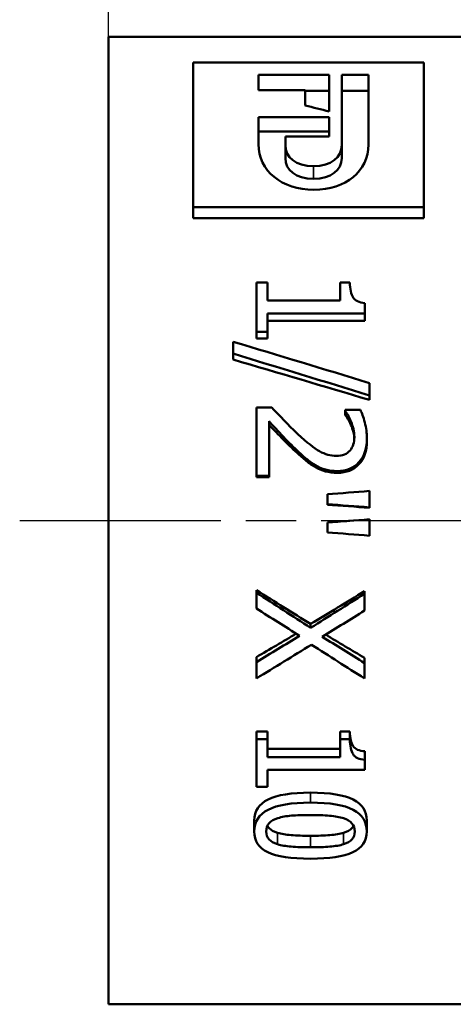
# Model space of a CAD drawing. Header units: millimetres. Extents: x -134 to 549, y -69 to 356.
# Tile 10 of 16: x 52 to 64, y 197 to 225. Entities that reach past the tile are written whole.
import ezdxf

# ---------------------------------------------------------------- set-up
doc = ezdxf.new("R2010")
doc.units = ezdxf.units.MM
doc.linetypes.add('CHAIN', pattern=[0.7087, 0.4724, -0.0591, 0.1181, -0.0591])
for name, color, linetype, lineweight in [('Видимые тонкие (ГОСТ)', 7, 'Continuous', 35), ('Видимый контур (ГОСТ)', 7, 'Continuous', 50), ('Осевая линия (ГОСТ)', 7, 'Continuous', 25), ('Размер (ГОСТ)', 7, 'Continuous', 25)]:
    doc.layers.add(name, color=color, linetype=linetype, lineweight=lineweight)
doc.styles.add('Обычный текст (ГОСТ)', font='GOST Common Italic.ttf')
doc.dimstyles.new('Обычный (ГОСТ)', dxfattribs={"dimtxt": 3.5, "dimasz": 3.5, "dimexe": 1, "dimexo": 0, "dimgap": 0.5, "dimtad": 1, "dimrnd": 1e-08, "dimtxsty": 'Обычный текст (ГОСТ)', "dimblk": 'Filled-1', "dimcen": 0.09, "dimdle": 15, "dimclrd": 256, "dimclre": 256, "dimclrt": 256, "dimazin": 2, "dimtfac": 0.714286, "dimtdec": 3, "dimtmove": 0, "dimatfit": 3, "dimfxl": 1, "dimtolj": 1, "dimlwd": 25, "dimlwe": 25, "dimarcsym": 0})

# ---------------------------------------------------------------- blocks, each defined once
blk = doc.blocks.new('Filled-1')
at = {"color": 0}
for p, q in [((0, 0), (-1, 0.1429)), ((-1, 0.1429), (-1, -0.1429)), ((-1, 0), (0, 0)), ((-1, -0.1429), (0, 0))]:
    blk.add_line(p, q, dxfattribs=at)
at = {"color": 0, "flags": 128}
blk.add_lwpolyline([(-1, -0.1429), (0, 0), (-1, 0.1429), (-1, -0.1429)], dxfattribs=at)
at = {"color": 0}
blk.add_solid([(-1, -0.1429), (0, 0), (-1, 0.1429), (-1, -0.1429)], dxfattribs=at)
blk = doc.blocks.new('*D10')
at = {"layer": 'Defpoints', "color": 0, "linetype": 'Continuous', "transparency": 16777216}
for p in [(74.263, 241.354), (54.263, 224.548), (74.263, 217.81)]:
    blk.add_point(p, dxfattribs=at)
at = {"layer": 'Размер (ГОСТ)', "linetype": 'Continuous', "lineweight": 25, "transparency": 16777216}
for p, q in [((54.263, 224.548), (54.263, 242.354)), ((74.263, 217.81), (74.263, 242.354)), ((57.763, 241.354), (70.763, 241.354))]:
    blk.add_line(p, q, dxfattribs=at)
at = {"layer": 'Размер (ГОСТ)', "linetype": 'Continuous', "lineweight": 25, "transparency": 16777216, "xscale": 3.5, "yscale": 3.5, "zscale": 3.5, "rotation": 180}
blk.add_blockref('Filled-1', (54.263, 241.354), dxfattribs=at)
at = {"layer": 'Размер (ГОСТ)', "linetype": 'Continuous', "lineweight": 25, "transparency": 16777216, "xscale": 3.5, "yscale": 3.5, "zscale": 3.5}
blk.add_blockref('Filled-1', (74.263, 241.354), dxfattribs=at)
at = {"layer": 'Размер (ГОСТ)', "linetype": 'Continuous', "lineweight": 25, "transparency": 16777216, "insert": (61.814, 245.354), "char_height": 3.5, "attachment_point": 1, "style": 'Обычный текст (ГОСТ)'}
blk.add_mtext('\\A1;20', dxfattribs=at)

msp = doc.modelspace()

# ---------------------------------------------------------------- linework, layer by layer
at = {"layer": 'Видимые тонкие (ГОСТ)'}
for p, q in [((60.047, 220.5412), (60.047, 220.8944)), ((60.7122, 212.2443), (60.7122, 212.2936)), ((59.9589, 203.2207), (59.9589, 202.9394)), ((59.0326, 202.0862), (59.0326, 201.7634)), ((59.9613, 202.0035), (59.9613, 201.6777)), ((60.8925, 202.0881), (60.8925, 201.7654))]:
    msp.add_line(p, q, dxfattribs=at)
at = {"layer": 'Видимый контур (ГОСТ)'}
for p, q in [((54.263, 197.2479), (54.263, 224.5479)), ((54.263, 224.5479), (64.263, 224.5479)), ((56.6524, 223.8226), (63.1524, 223.8226)), ((56.6524, 223.8226), (56.6524, 219.7445)), ((63.1524, 219.7445), (63.1524, 223.8226)), ((58.4908, 223.4702), (60.4882, 223.4702)), ((58.4908, 223.4702), (58.4908, 223.0403)), ((60.4882, 222.4408), (60.4882, 223.4702)), ((60.8408, 223.4702), (60.8408, 221.4973)), ((60.8408, 223.4702), (61.5947, 223.4702)), ((61.5947, 221.5061), (61.5947, 223.4702)), ((59.8136, 223.0403), (58.4908, 223.0403)), ((59.8136, 223.0403), (59.8136, 222.6099)), ((60.4882, 223.0259), (59.8136, 223.0259)), ((61.5947, 223.0259), (60.8408, 223.0259)), ((58.4908, 222.2796), (60.4882, 222.2796)), ((58.4908, 222.2796), (58.4908, 221.5184)), ((60.4882, 221.7324), (60.4882, 222.2796)), ((60.4882, 221.8774), (58.4908, 221.8774)), ((59.2534, 221.4973), (59.2534, 221.7324)), ((60.4882, 221.7324), (59.2534, 221.7324)), ((59.2534, 221.1228), (59.2534, 221.4973)), ((60.8408, 221.1228), (60.8408, 221.4973)), ((63.1524, 219.7445), (56.6524, 219.7445)), ((56.6524, 219.4319), (56.6524, 219.7445)), ((63.1524, 219.4319), (63.1524, 219.7445)), ((63.1524, 219.4319), (56.6524, 219.4319)), ((58.4373, 217.6162), (58.7485, 217.6162)), ((58.4373, 217.6162), (58.4373, 216.2224)), ((58.7485, 217.106), (58.7485, 217.6162)), ((60.7913, 217.6162), (61.0704, 217.6162)), ((60.7913, 217.6162), (60.7913, 217.106)), ((58.7485, 217.106), (60.7913, 217.106)), ((61.4952, 216.7377), (61.4952, 217.0346)), ((58.7485, 216.2224), (58.7485, 216.7377)), ((61.4952, 216.7377), (58.7485, 216.7377)), ((61.4952, 216.5313), (61.4952, 216.7377)), ((61.4952, 216.5313), (58.7485, 216.5313)), ((58.7485, 216.2224), (58.4373, 216.2224)), ((58.4373, 216.0343), (58.4373, 216.2224)), ((58.7485, 216.0343), (58.7485, 216.2224)), ((57.7754, 215.9437), (57.7754, 215.6072)), ((58.7485, 216.0343), (58.4373, 216.0343)), ((57.7754, 215.4408), (57.7754, 215.6072)), ((61.6212, 214.4245), (61.6212, 214.7754)), ((61.6212, 214.2999), (61.6212, 214.4245)), ((58.4373, 214.0863), (58.8696, 214.0863)), ((58.4373, 214.0863), (58.4373, 212.1636)), ((60.932, 214.0214), (61.3668, 214.0214)), ((60.932, 214.0214), (60.932, 213.9989)), ((60.932, 213.8893), (60.932, 213.9989)), ((58.7905, 212.1636), (58.7905, 213.6984)), ((61.1, 213.5994), (61.1, 213.6984)), ((61.5495, 213.1452), (61.5495, 213.2275)), ((59.5809, 212.8059), (59.5809, 212.8758)), ((60.1021, 212.4015), (60.1021, 212.4566)), ((58.7905, 212.1636), (58.4373, 212.1636)), ((58.4373, 212.1189), (58.4373, 212.1636)), ((58.7905, 212.1189), (58.4373, 212.1189)), ((58.7905, 212.1189), (58.7905, 212.1636)), ((61.6212, 211.2691), (61.6212, 211.7321)), ((60.4356, 211.6401), (60.4356, 211.3613)), ((60.4356, 211.3449), (60.4356, 211.3613)), ((61.6212, 211.256), (61.6212, 211.2691)), ((61.6212, 210.4704), (61.6212, 210.9337)), ((60.4356, 210.8435), (60.4356, 210.8416)), ((60.4356, 210.8416), (60.4356, 210.5625)), ((58.4373, 208.9337), (58.4373, 208.8617)), ((58.4373, 208.8617), (58.4373, 208.4143)), ((61.4853, 208.9043), (61.4853, 208.8313)), ((61.4853, 208.3564), (61.4853, 208.8313)), ((59.9638, 207.9788), (59.9638, 207.8719)), ((58.4373, 207.0458), (58.4373, 206.9047)), ((61.4853, 207.0198), (61.4853, 206.8777)), ((58.4373, 206.9047), (58.4373, 206.4453)), ((61.4853, 206.4453), (61.4853, 206.8777)), ((58.4373, 204.9469), (58.7485, 204.9469)), ((58.4373, 204.9469), (58.4373, 204.7289)), ((58.7485, 204.9469), (58.7485, 204.7289)), ((60.7913, 204.9469), (61.0704, 204.9469)), ((60.7913, 204.9469), (60.7913, 204.7289)), ((61.0704, 204.9469), (61.0704, 204.7289)), ((58.4373, 204.7289), (58.7485, 204.7289)), ((58.4373, 204.7289), (58.4373, 203.381)), ((58.7485, 204.2179), (58.7485, 204.7289)), ((60.7913, 204.7289), (61.0704, 204.7289)), ((60.7913, 204.7289), (60.7913, 204.2179)), ((58.7485, 204.454), (60.7913, 204.454)), ((58.7485, 204.2179), (60.7913, 204.2179)), ((61.4952, 204.3866), (61.4952, 204.1481)), ((61.4952, 203.8618), (61.4952, 204.1481)), ((58.7485, 203.381), (58.7485, 203.8618)), ((61.4952, 203.8618), (58.7485, 203.8618)), ((58.7485, 203.381), (58.4373, 203.381)), ((58.3731, 202.4342), (58.3731, 202.1242)), ((61.5471, 202.4342), (61.5471, 202.1242)), ((54.263, 197.2479), (64.263, 197.2479))]:
    msp.add_line(p, q, dxfattribs=at)
for points in [[(60.4882, 222.4408), (60.2633, 222.498), (60.0385, 222.5544), (59.8136, 222.6099)], [(60.052, 220.2327), (59.1563, 220.2327), (58.4908, 220.7598), (58.4908, 221.5184)], [(59.2534, 221.4973), (59.2534, 221.1471), (59.5382, 220.8944), (60.047, 220.8944)], [(60.047, 220.8944), (60.5441, 220.8944), (60.8408, 221.1471), (60.8408, 221.4973)], [(61.5947, 221.5061), (61.5947, 220.7523), (60.9562, 220.2327), (60.052, 220.2327)], [(60.047, 220.5412), (59.5382, 220.5412), (59.2534, 220.7849), (59.2534, 221.1228)], [(60.8408, 221.1228), (60.8408, 220.7849), (60.5441, 220.5412), (60.047, 220.5412)], [(57.7754, 215.9437), (59.0573, 215.5602), (60.3392, 215.1703), (61.6212, 214.7754)], [(61.6212, 214.4245), (60.3392, 214.8238), (59.0573, 215.2185), (57.7754, 215.6072)], [(61.6212, 214.2999), (60.3392, 214.685), (59.0573, 215.0658), (57.7754, 215.4408)], [(60.4356, 211.6401), (60.8308, 211.6708), (61.226, 211.7015), (61.6212, 211.7321)], [(61.6212, 211.2691), (61.226, 211.2998), (60.8308, 211.3305), (60.4356, 211.3613)], [(61.6212, 211.256), (61.226, 211.2856), (60.8308, 211.3153), (60.4356, 211.3449)], [(60.4356, 210.8416), (60.8308, 210.8723), (61.226, 210.903), (61.6212, 210.9337)], [(60.4356, 210.8435), (60.6771, 210.8617), (60.9186, 210.8798), (61.1601, 210.8979)], [(61.6212, 210.4704), (61.226, 210.5011), (60.8308, 210.5318), (60.4356, 210.5625)], [(58.4373, 208.9337), (58.9462, 208.6135), (59.455, 208.2949), (59.9638, 207.9788)], [(58.4373, 208.8617), (58.9462, 208.5298), (59.455, 208.1996), (59.9638, 207.8719)], [(59.9638, 207.9788), (60.471, 208.2853), (60.9782, 208.594), (61.4853, 208.9043)], [(59.9638, 207.8719), (60.471, 208.1896), (60.9782, 208.5096), (61.4853, 208.8313)], [(59.6526, 207.6472), (59.2475, 207.9014), (58.8424, 208.1572), (58.4373, 208.4143)], [(61.4853, 208.3564), (61.0877, 208.1095), (60.69, 207.8639), (60.2923, 207.6198)], [(58.4373, 207.0458), (58.8111, 207.2645), (59.1848, 207.4847), (59.5585, 207.7063)], [(58.4373, 206.9047), (58.8424, 207.1504), (59.2475, 207.398), (59.6526, 207.6472)], [(60.2923, 207.6198), (60.69, 207.3707), (61.0877, 207.1232), (61.4853, 206.8777)], [(60.3874, 207.6782), (60.7534, 207.4573), (61.1194, 207.2377), (61.4853, 207.0198)], [(59.9836, 207.3936), (59.4681, 207.0744), (58.9527, 206.7581), (58.4373, 206.4453)], [(61.4853, 206.4453), (60.9847, 206.7581), (60.4841, 207.0744), (59.9836, 207.3936)]]:
    msp.add_open_spline(points, degree=3, dxfattribs=at)
for points, knots in [([(61.0704, 217.6162), (61.0704, 217.4254), (61.1, 217.2828), (61.1593, 217.191), (61.2186, 217.0993), (61.3305, 217.0469), (61.4952, 217.0346)], [0, 0, 0, 0, 1, 1, 1, 2, 2, 2, 2]), ([(58.8696, 214.0863), (58.9964, 213.9499), (59.1186, 213.8205), (59.2364, 213.6984), (59.3541, 213.5762), (59.4764, 213.4563), (59.6032, 213.3386)], [0, 0, 0, 0, 1, 1, 1, 2, 2, 2, 2]), ([(61.1, 213.6984), (61.077, 213.7569), (61.049, 213.8133), (61.016, 213.8676), (60.9831, 213.9218), (60.9551, 213.9656), (60.932, 213.9989)], [0, 0, 0, 0, 1, 1, 1, 2, 2, 2, 2]), ([(61.3668, 214.0214), (61.4079, 213.9364), (61.4487, 213.8177), (61.489, 213.6645), (61.5294, 213.5113), (61.5495, 213.3656), (61.5495, 213.2275)], [0, 0, 0, 0, 1, 1, 1, 2, 2, 2, 2]), ([(59.5809, 212.8758), (59.441, 213.0076), (59.2961, 213.154), (59.1462, 213.3146), (58.9964, 213.4752), (58.8778, 213.603), (58.7905, 213.6984)], [0, 0, 0, 0, 1, 1, 1, 2, 2, 2, 2]), ([(61.1, 213.5994), (61.077, 213.6559), (61.049, 213.7103), (61.016, 213.7626), (60.9831, 213.815), (60.9551, 213.8572), (60.932, 213.8893)], [0, 0, 0, 0, 1, 1, 1, 2, 2, 2, 2]), ([(61.1963, 213.2578), (61.1963, 213.3319), (61.1873, 213.4067), (61.1692, 213.4822), (61.1511, 213.5577), (61.128, 213.6298), (61.1, 213.6984)], [0, 0, 0, 0, 1, 1, 1, 2, 2, 2, 2]), ([(59.5809, 212.8059), (59.441, 212.9331), (59.2961, 213.0743), (59.1462, 213.2292), (58.9964, 213.3842), (58.8778, 213.5074), (58.7905, 213.5994)], [0, 0, 0, 0, 1, 1, 1, 2, 2, 2, 2]), ([(61.1953, 213.2162), (61.1925, 213.2739), (61.1838, 213.3322), (61.1692, 213.3909), (61.1511, 213.4637), (61.128, 213.5332), (61.1, 213.5994)], [0.1942832, 0.1942832, 0.1942832, 0.1942832, 1, 1, 1, 2, 2, 2, 2]), ([(59.6032, 213.3386), (59.8584, 213.1015), (60.0626, 212.9388), (60.2157, 212.8517), (60.3689, 212.7646), (60.527, 212.721), (60.69, 212.721)], [0, 0, 0, 0, 1, 1, 1, 2, 2, 2, 2]), ([(61.5495, 213.2275), (61.5495, 212.9362), (61.4742, 212.7071), (61.3235, 212.5418), (61.1729, 212.3765), (60.9691, 212.2936), (60.7122, 212.2936)], [0, 0, 0, 0, 1, 1, 1, 2, 2, 2, 2]), ([(61.5495, 213.1452), (61.5495, 212.8642), (61.4742, 212.6432), (61.3235, 212.4838), (61.1729, 212.3243), (60.9691, 212.2443), (60.7122, 212.2443)], [0, 0, 0, 0, 1, 1, 1, 2, 2, 2, 2]), ([(61.0728, 212.8758), (61.114, 212.9248), (61.1449, 212.9814), (61.1655, 213.0455), (61.186, 213.1096), (61.1963, 213.1804), (61.1963, 213.2578)], [0, 0, 0, 0, 1, 1, 1, 2, 2, 2, 2]), ([(60.1021, 212.4566), (60.0132, 212.5075), (59.9251, 212.5698), (59.8378, 212.6435), (59.7506, 212.7172), (59.6649, 212.7946), (59.5809, 212.8758)], [0, 0, 0, 0, 1, 1, 1, 2, 2, 2, 2]), ([(60.69, 212.721), (60.7756, 212.721), (60.8505, 212.7345), (60.9148, 212.7616), (60.979, 212.7887), (61.0317, 212.8268), (61.0728, 212.8758)], [0, 0, 0, 0, 1, 1, 1, 2, 2, 2, 2]), ([(60.1021, 212.4015), (60.0132, 212.4506), (59.9251, 212.5108), (59.8378, 212.5818), (59.7506, 212.6529), (59.6649, 212.7276), (59.5809, 212.8059)], [0, 0, 0, 0, 1, 1, 1, 2, 2, 2, 2]), ([(60.7122, 212.2936), (60.592, 212.2936), (60.4817, 212.3081), (60.3812, 212.337), (60.2808, 212.3658), (60.1877, 212.4057), (60.1021, 212.4566)], [0, 0, 0, 0, 1, 1, 1, 2, 2, 2, 2]), ([(60.7122, 212.2443), (60.592, 212.2443), (60.4817, 212.2583), (60.3812, 212.2861), (60.2808, 212.314), (60.1877, 212.3524), (60.1021, 212.4015)], [0, 0, 0, 0, 1, 1, 1, 2, 2, 2, 2]), ([(61.0704, 204.9469), (61.0704, 204.7587), (61.1, 204.6221), (61.1593, 204.5347), (61.2186, 204.4473), (61.3305, 204.3981), (61.4952, 204.3866)], [0, 0, 0, 0, 1, 1, 1, 2, 2, 2, 2]), ([(61.0704, 204.7289), (61.0704, 204.5338), (61.1, 204.3922), (61.1593, 204.3016), (61.2186, 204.211), (61.3305, 204.1601), (61.4952, 204.1481)], [0, 0, 0, 0, 1, 1, 1, 2, 2, 2, 2]), ([(58.3731, 202.4342), (58.3731, 202.6978), (58.5036, 202.8983), (58.7646, 203.0268), (59.0256, 203.1552), (59.4237, 203.2207), (59.9589, 203.2207)], [0, 0, 0, 0, 1, 1, 1, 2, 2, 2, 2]), ([(59.9589, 203.2207), (60.5088, 203.2207), (60.911, 203.1546), (61.1655, 203.0247), (61.4199, 202.8949), (61.5471, 202.6952), (61.5471, 202.4342)], [0, 0, 0, 0, 1, 1, 1, 2, 2, 2, 2]), ([(58.3731, 202.1242), (58.3731, 202.3974), (58.5036, 202.6053), (58.7646, 202.7384), (59.0256, 202.8716), (59.4237, 202.9394), (59.9589, 202.9394)], [0, 0, 0, 0, 1, 1, 1, 2, 2, 2, 2]), ([(59.9589, 202.9394), (60.5088, 202.9394), (60.911, 202.8709), (61.1655, 202.7364), (61.4199, 202.6018), (61.5471, 202.3947), (61.5471, 202.1242)], [0, 0, 0, 0, 1, 1, 1, 2, 2, 2, 2]), ([(59.04, 202.5007), (59.152, 202.5364), (59.2796, 202.5599), (59.4229, 202.5709), (59.5661, 202.582), (59.7448, 202.5875), (59.9589, 202.5875)], [-2, -2, -2, -2, -1, -1, -1, 0, 0, 0, 0]), ([(59.9589, 202.5875), (60.1581, 202.5875), (60.3368, 202.5813), (60.4949, 202.5688), (60.6529, 202.5564), (60.7838, 202.533), (60.8876, 202.4986)], [-2, -2, -2, -2, -1, -1, -1, 0, 0, 0, 0]), ([(58.7115, 202.1242), (58.7115, 202.2206), (58.7399, 202.2996), (58.7967, 202.3602), (58.8535, 202.4207), (58.9346, 202.4677), (59.04, 202.5007)], [-2, -2, -2, -2, -1, -1, -1, 0, 0, 0, 0]), ([(58.7448, 202.2843), (58.757, 202.2602), (58.7727, 202.2381), (58.7918, 202.218), (58.8453, 202.1614), (58.9256, 202.1176), (59.0326, 202.0862)], [0.6437623, 0.6437623, 0.6437623, 0.6437623, 1, 1, 1, 2, 2, 2, 2]), ([(60.8876, 202.4986), (60.9946, 202.4629), (61.0749, 202.4146), (61.1284, 202.354), (61.1819, 202.2935), (61.2087, 202.2166), (61.2087, 202.1242)], [-2, -2, -2, -2, -1, -1, -1, 0, 0, 0, 0]), ([(60.8925, 202.0881), (60.9963, 202.1195), (61.0749, 202.1627), (61.1284, 202.218), (61.1474, 202.2376), (61.1631, 202.2594), (61.1754, 202.2833)], [0, 0, 0, 0, 1, 1, 1, 1.355653, 1.355653, 1.355653, 1.355653]), ([(59.9613, 201.3557), (59.4146, 201.3557), (59.0133, 201.416), (58.7572, 201.5396), (58.5011, 201.6631), (58.3731, 201.855), (58.3731, 202.1242)], [0, 0, 0, 0, 1, 1, 1, 2, 2, 2, 2]), ([(59.0326, 201.7634), (58.9256, 201.796), (58.8453, 201.8414), (58.7918, 201.9), (58.7383, 201.9587), (58.7115, 202.0331), (58.7115, 202.1242)], [-2, -2, -2, -2, -1, -1, -1, 0, 0, 0, 0]), ([(59.0326, 202.0862), (59.133, 202.056), (59.2607, 202.0347), (59.4155, 202.0222), (59.5702, 202.0097), (59.7522, 202.0035), (59.9613, 202.0035)], [0, 0, 0, 0, 1, 1, 1, 2, 2, 2, 2]), ([(61.5471, 202.1242), (61.5471, 201.8523), (61.4153, 201.6599), (61.1519, 201.5376), (60.8884, 201.4154), (60.4916, 201.3557), (59.9613, 201.3557)], [0, 0, 0, 0, 1, 1, 1, 2, 2, 2, 2]), ([(59.9613, 202.0035), (60.1705, 202.0035), (60.352, 202.0097), (60.506, 202.0222), (60.6599, 202.0347), (60.7888, 202.0566), (60.8925, 202.0881)], [0, 0, 0, 0, 1, 1, 1, 2, 2, 2, 2]), ([(61.2087, 202.1242), (61.2087, 202.0318), (61.1819, 201.9573), (61.1284, 201.9), (61.0749, 201.8427), (60.9963, 201.798), (60.8925, 201.7654)], [-2, -2, -2, -2, -1, -1, -1, 0, 0, 0, 0]), ([(59.9613, 201.6777), (59.7522, 201.6777), (59.5702, 201.6841), (59.4155, 201.6971), (59.2607, 201.7101), (59.133, 201.7321), (59.0326, 201.7634)], [-2, -2, -2, -2, -1, -1, -1, 0, 0, 0, 0]), ([(60.8925, 201.7654), (60.7888, 201.7328), (60.6599, 201.7101), (60.506, 201.6971), (60.352, 201.6841), (60.1705, 201.6777), (59.9613, 201.6777)], [-2, -2, -2, -2, -1, -1, -1, 0, 0, 0, 0])]:
    msp.add_open_spline(points, degree=3, knots=knots, dxfattribs=at)
at = {"layer": 'Осевая линия (ГОСТ)', "linetype": 'CHAIN', "ltscale": 11.993792}
msp.add_line((51.763, 210.8979), (66.763, 210.8979), dxfattribs=at)

# ---------------------------------------------------------------- dimensions: what is measured, and where the dimension line sits
at = {"layer": 'Размер (ГОСТ)', "linetype": 'Continuous', "lineweight": 25}
dim = msp.add_linear_dim(base=(74.263, 241.3544), p1=(54.263, 224.5479), p2=(74.263, 217.8096), angle=180, dimstyle='Обычный (ГОСТ)', override={"dimgap": 0.5, "dimdec": 2, "dimtol": 0, "dimlim": 0, "dimtp": 0, "dimtm": 0, "dimtdec": 3, "dimtofl": 0, "dimatfit": 1}, dxfattribs=at)
dim.commit()
dim.dimension.update_dxf_attribs({"geometry": '*D10', "text_midpoint": (64.263, 241.3544), "dimtype": 160})

doc.saveas('drawing.dxf')
